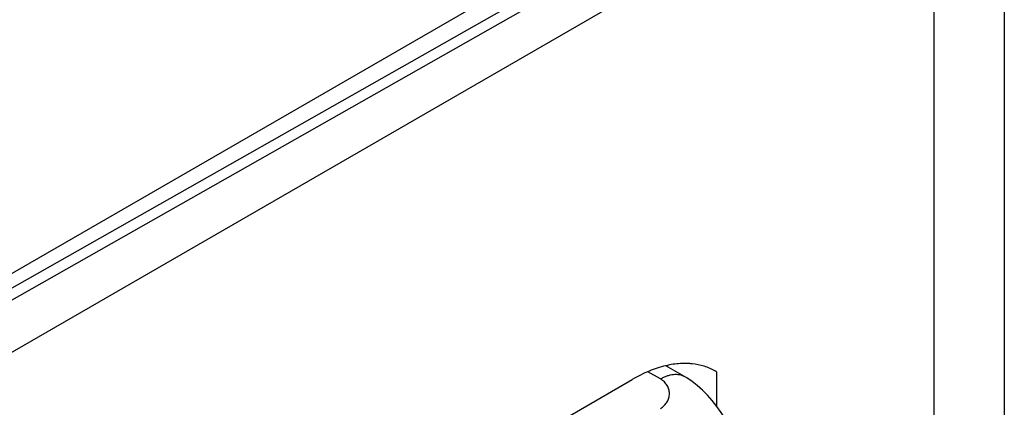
# Model space of a CAD drawing. Header units: inches. Extents: x 0 to 22, y 0 to 17.
# Tile 18 of 40: x 3.693 to 4.101, y 14.101 to 14.261. Entities that reach past the tile are written whole.
import ezdxf

# ---------------------------------------------------------------- set-up
doc = ezdxf.new("R2010")
doc.units = ezdxf.units.IN
doc.header["$LTSCALE"] = 1.21
doc.header["$MEASUREMENT"] = 0
doc.layers.get('0').update_dxf_attribs({"linetype": 'CONTINUOUS'})
doc.layers.add('02___PRT_ALL_AXES', color=7, linetype='CONTINUOUS')

msp = doc.modelspace()

# ---------------------------------------------------------------- linework, layer by layer
at = {"color": 7, "linetype": 'CONTINUOUS'}
for p, q in [((4.08105, 14.38228), (3.58608, 14.09649)), ((3.58615, 14.09151), (4.0812, 14.37227)), ((3.58321, 14.08495), (4.07826, 14.36571)), ((3.96857, 14.11331), (3.96085, 14.11777)), ((3.95857, 14.11232), (3.95341, 14.1153))]:
    msp.add_line(p, q, dxfattribs=at)
at = {"color": 3, "linetype": 'CONTINUOUS'}
for p, q in [((4.10132, 14.38521), (4.10132, 13.41314)), ((3.5831, 14.06209), (4.07203, 14.34439)), ((4.07203, 14.34439), (4.07203, 13.43489))]:
    msp.add_line(p, q, dxfattribs=at)
at = {"color": 7, "linetype": 'CONTINUOUS'}
msp.add_lwpolyline([(3.99229, 14.08087), (3.99184, 14.08238), (3.99094, 14.08492), (3.98985, 14.08755), (3.98857, 14.09026), (3.98713, 14.093), (3.98554, 14.09571), (3.98382, 14.09836), (3.98198, 14.10092), (3.98005, 14.10335), (3.97805, 14.10562), (3.97598, 14.1077), (3.97386, 14.10959), (3.97171, 14.11127), (3.96954, 14.11273), (3.96856, 14.11332)], dxfattribs=at)
for points, knots in [([(3.95857, 14.11232), (3.95902, 14.11258), (3.95992, 14.11305), (3.96129, 14.11361), (3.96264, 14.11401), (3.96395, 14.11423), (3.96521, 14.11427), (3.96641, 14.11414), (3.96754, 14.11383), (3.96823, 14.11351), (3.96856, 14.11332)], [0, 0, 0, 0, 0.148581, 0.289469, 0.422691, 0.548625, 0.667995, 0.781948, 0.892, 1, 1, 1, 1]), ([(3.95857, 14.10007), (3.95916, 14.10043), (3.96021, 14.10125), (3.96123, 14.10255), (3.96179, 14.10365), (3.96209, 14.1045), (3.96227, 14.10536), (3.96234, 14.10623), (3.96229, 14.1071), (3.96212, 14.10796), (3.96183, 14.1088), (3.96142, 14.10961), (3.96089, 14.11038), (3.96024, 14.1111), (3.95946, 14.11176), (3.95888, 14.11214), (3.95857, 14.11232)], [0, 0, 0, 0, 0.137281, 0.264092, 0.324823, 0.384234, 0.442711, 0.500642, 0.558426, 0.616487, 0.675289, 0.735341, 0.797203, 0.861489, 0.928856, 1, 1, 1, 1])]:
    msp.add_open_spline(points, degree=3, knots=knots, dxfattribs=at)
at = {"layer": '02___PRT_ALL_AXES', "color": 7, "linetype": 'CONTINUOUS'}
msp.add_line((3.98191, 14.11524), (3.9814, 14.11553), dxfattribs=at)
at = {"layer": '02___PRT_ALL_AXES', "color": 3, "linetype": 'CONTINUOUS'}
for p, q in [((3.98191, 14.11524), (3.98141, 14.11553)), ((3.98191, 14.11524), (3.98191, 14.10102)), ((3.73477, 13.98963), (3.94691, 14.11211))]:
    msp.add_line(p, q, dxfattribs=at)
msp.add_arc((3.96945, 14.08111), 0.0377, 98.4946, 103.4129, dxfattribs=at)
for points, knots in [([(3.9607, 14.11778), (3.95837, 14.11723), (3.95362, 14.11565), (3.94915, 14.11341), (3.94691, 14.11211)], [0, 0, 0, 0, 0.480523, 1, 1, 1, 1]), ([(3.97171, 14.11861), (3.97108, 14.11868), (3.96847, 14.11886), (3.96584, 14.11869), (3.96388, 14.1184)], [0, 0, 0, 0, 0.242009, 1, 1, 1, 1]), ([(3.98141, 14.11553), (3.97995, 14.11637), (3.9768, 14.11775), (3.97343, 14.11843), (3.97171, 14.11861)], [0, 0, 0, 0, 0.492121, 1, 1, 1, 1])]:
    msp.add_open_spline(points, degree=3, knots=knots, dxfattribs=at)

doc.saveas('drawing.dxf')
